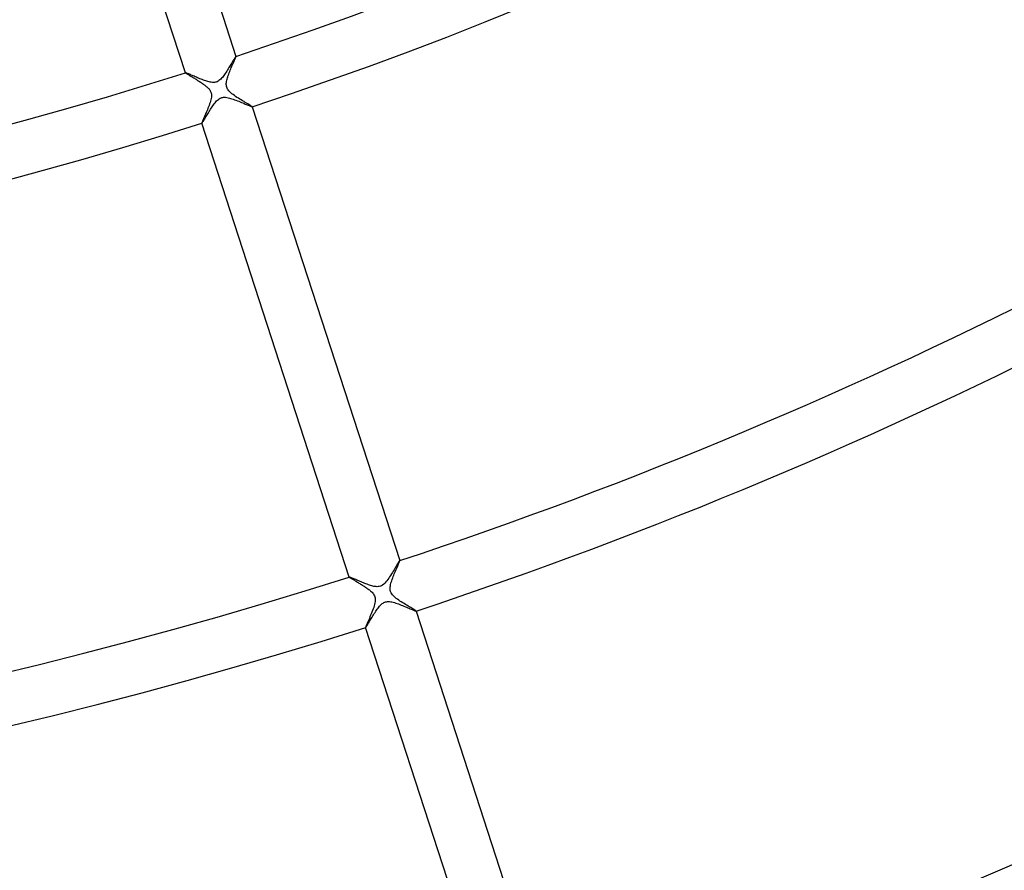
# Model space of a CAD drawing. Header units: millimetres. Extents: x -660 to 660, y -630 to 630.
# Tile 55 of 125: x 84 to 158, y -363 to -299. Entities that reach past the tile are written whole.
import ezdxf

# ---------------------------------------------------------------- set-up
doc = ezdxf.new("R2010")
doc.units = ezdxf.units.MM
doc.layers.add('HIDDEN', color=7, linetype='Continuous')
doc.layers.add('THICK', color=7, linetype='Continuous')

msp = doc.modelspace()

# ---------------------------------------------------------------- linework, layer by layer
at = {"layer": 'HIDDEN'}
for p, q in [((99.836, -302.342), (99.791, -302.419)), ((99.879, -302.27), (99.836, -302.342)), ((99.92, -302.2), (99.879, -302.27)), ((99.958, -302.135), (99.92, -302.2)), ((99.995, -302.074), (99.958, -302.135)), ((100.028, -302.018), (99.995, -302.074)), ((100.058, -301.968), (100.028, -302.018)), ((100.086, -301.924), (100.058, -301.968)), ((100.109, -301.886), (100.086, -301.924)), ((100.129, -301.856), (100.109, -301.886)), ((100.145, -301.833), (100.129, -301.856)), ((100.157, -301.819), (100.145, -301.833)), ((100.165, -301.813), (100.157, -301.819)), ((100.166, -301.813), (100.165, -301.813)), ((100.167, -301.813), (100.166, -301.813)), ((100.168, -301.813), (100.167, -301.813)), ((100.167, -301.813), (100.167, -301.813)), ((100.168, -301.814), (100.168, -301.813)), ((100.168, -301.814), (100.168, -301.814)), ((96.365, -303.048), (96.364, -303.048)), ((96.364, -303.048), (96.364, -303.048)), ((96.364, -303.048), (96.364, -303.049)), ((96.364, -303.049), (96.364, -303.05)), ((96.364, -303.05), (96.364, -303.05)), ((96.366, -303.047), (96.365, -303.048)), ((96.374, -303.047), (96.366, -303.047)), ((96.39, -303.051), (96.374, -303.047)), ((96.412, -303.058), (96.39, -303.051)), ((96.441, -303.069), (96.412, -303.058)), ((96.476, -303.083), (96.441, -303.069)), ((96.517, -303.099), (96.476, -303.083)), ((99.371, -303.092), (99.315, -303.173)), ((99.427, -303.008), (99.371, -303.092)), ((99.483, -302.921), (99.427, -303.008)), ((99.538, -302.834), (99.483, -302.921)), ((99.592, -302.748), (99.538, -302.834)), ((99.644, -302.663), (99.592, -302.748)), ((99.695, -302.579), (99.644, -302.663)), ((99.744, -302.498), (99.695, -302.579)), ((99.791, -302.419), (99.744, -302.498)), ((96.564, -303.119), (96.517, -303.099)), ((96.617, -303.141), (96.564, -303.119)), ((96.674, -303.165), (96.617, -303.141)), ((96.736, -303.192), (96.674, -303.165)), ((96.802, -303.221), (96.736, -303.192)), ((96.872, -303.251), (96.802, -303.221)), ((96.946, -303.283), (96.872, -303.251)), ((97.023, -303.317), (96.946, -303.283)), ((97.103, -303.351), (97.023, -303.317)), ((97.186, -303.387), (97.103, -303.351)), ((97.272, -303.423), (97.186, -303.387)), ((97.36, -303.459), (97.272, -303.423)), ((97.449, -303.496), (97.36, -303.459)), ((97.539, -303.532), (97.449, -303.496)), ((97.629, -303.566), (97.539, -303.532)), ((97.718, -303.6), (97.629, -303.566)), ((97.806, -303.631), (97.718, -303.6)), ((97.892, -303.661), (97.806, -303.631)), ((97.976, -303.688), (97.892, -303.661)), ((98.058, -303.712), (97.976, -303.688)), ((98.14, -303.733), (98.058, -303.712)), ((98.224, -303.752), (98.14, -303.733)), ((98.31, -303.766), (98.224, -303.752)), ((98.396, -303.776), (98.31, -303.766)), ((98.477, -303.778), (98.396, -303.776)), ((98.552, -303.774), (98.477, -303.778)), ((98.621, -303.763), (98.552, -303.774)), ((98.686, -303.746), (98.621, -303.763)), ((98.753, -303.721), (98.686, -303.746)), ((98.819, -303.688), (98.753, -303.721)), ((98.886, -303.645), (98.819, -303.688)), ((98.955, -303.592), (98.886, -303.645)), ((99.022, -303.53), (98.955, -303.592)), ((99.086, -303.464), (99.022, -303.53)), ((99.146, -303.395), (99.086, -303.464)), ((99.202, -303.325), (99.146, -303.395)), ((99.258, -303.251), (99.202, -303.325)), ((99.315, -303.173), (99.258, -303.251)), ((98.536, -305.391), (98.593, -305.319)), ((98.593, -305.319), (98.653, -305.247)), ((98.653, -305.247), (98.716, -305.178)), ((98.716, -305.178), (98.783, -305.113)), ((98.783, -305.113), (98.851, -305.055)), ((98.851, -305.055), (98.918, -305.009)), ((98.918, -305.009), (98.983, -304.972)), ((98.983, -304.972), (99.046, -304.944)), ((99.046, -304.944), (99.109, -304.923)), ((99.109, -304.923), (99.172, -304.909)), ((99.172, -304.909), (99.24, -304.901)), ((99.24, -304.901), (99.315, -304.898)), ((99.315, -304.898), (99.397, -304.902)), ((99.397, -304.902), (99.486, -304.913)), ((99.486, -304.913), (99.579, -304.931)), ((99.579, -304.931), (99.674, -304.953)), ((99.674, -304.953), (99.77, -304.98)), ((99.77, -304.98), (99.868, -305.01)), ((99.868, -305.01), (99.968, -305.044)), ((99.968, -305.044), (100.07, -305.08)), ((100.07, -305.08), (100.174, -305.119)), ((100.174, -305.119), (100.278, -305.16)), ((100.278, -305.16), (100.383, -305.202)), ((100.383, -305.202), (100.488, -305.245)), ((100.488, -305.245), (100.591, -305.288)), ((100.591, -305.288), (100.69, -305.33)), ((98.04, -306.148), (98.091, -306.064)), ((98.091, -306.064), (98.143, -305.979)), ((98.143, -305.979), (98.198, -305.892)), ((98.198, -305.892), (98.253, -305.804)), ((98.253, -305.804), (98.31, -305.716)), ((98.31, -305.716), (98.367, -305.63)), ((98.367, -305.63), (98.423, -305.547)), ((98.423, -305.547), (98.48, -305.467)), ((98.48, -305.467), (98.536, -305.391)), ((100.69, -305.33), (100.784, -305.37)), ((100.784, -305.37), (100.872, -305.407)), ((100.872, -305.407), (100.955, -305.442)), ((100.955, -305.442), (101.031, -305.475)), ((101.031, -305.475), (101.1, -305.504)), ((101.1, -305.504), (101.163, -305.531)), ((101.163, -305.531), (101.22, -305.554)), ((101.22, -305.554), (101.269, -305.574)), ((101.269, -305.574), (101.311, -305.591)), ((101.311, -305.591), (101.346, -305.603)), ((101.346, -305.603), (101.373, -305.612)), ((101.373, -305.612), (101.391, -305.617)), ((101.391, -305.617), (101.401, -305.617)), ((101.401, -305.617), (101.402, -305.617)), ((101.402, -305.617), (101.403, -305.616)), ((101.403, -305.615), (101.403, -305.614)), ((101.403, -305.616), (101.403, -305.615)), ((101.403, -305.615), (101.403, -305.615)), ((101.403, -305.616), (101.403, -305.616)), ((97.622, -306.83), (97.639, -306.807)), ((97.639, -306.807), (97.66, -306.776)), ((97.66, -306.776), (97.685, -306.737)), ((97.685, -306.737), (97.713, -306.692)), ((97.713, -306.692), (97.745, -306.64)), ((97.745, -306.64), (97.779, -306.583)), ((97.779, -306.583), (97.817, -306.521)), ((97.817, -306.521), (97.857, -306.453)), ((97.857, -306.453), (97.9, -306.382)), ((97.9, -306.382), (97.944, -306.307)), ((97.944, -306.307), (97.991, -306.229)), ((97.991, -306.229), (98.04, -306.148)), ((97.599, -306.85), (97.599, -306.851)), ((97.599, -306.851), (97.599, -306.851)), ((97.599, -306.851), (97.6, -306.852)), ((97.6, -306.852), (97.6, -306.852)), ((97.6, -306.852), (97.601, -306.852)), ((97.601, -306.852), (97.602, -306.852)), ((97.602, -306.852), (97.61, -306.845)), ((97.61, -306.845), (97.622, -306.83)), ((112.323, -340.171), (112.274, -340.255)), ((112.368, -340.095), (112.323, -340.171)), ((112.409, -340.028), (112.368, -340.095)), ((112.444, -339.97), (112.409, -340.028)), ((112.474, -339.923), (112.444, -339.97)), ((112.498, -339.888), (112.474, -339.923)), ((112.516, -339.865), (112.498, -339.888)), ((112.526, -339.856), (112.516, -339.865)), ((112.527, -339.855), (112.526, -339.856)), ((112.528, -339.855), (112.527, -339.855)), ((112.528, -339.856), (112.528, -339.855)), ((112.529, -339.856), (112.528, -339.856)), ((112.529, -339.857), (112.529, -339.856)), ((112.529, -339.857), (112.529, -339.857)), ((111.838, -340.973), (111.768, -341.08)), ((111.908, -340.862), (111.838, -340.973)), ((111.976, -340.752), (111.908, -340.862)), ((112.042, -340.645), (111.976, -340.752)), ((112.104, -340.541), (112.042, -340.645)), ((112.164, -340.44), (112.104, -340.541)), ((112.221, -340.345), (112.164, -340.44)), ((112.274, -340.255), (112.221, -340.345)), ((108.726, -341.09), (108.725, -341.091)), ((108.725, -341.091), (108.725, -341.091)), ((108.725, -341.091), (108.725, -341.092)), ((108.725, -341.092), (108.725, -341.093)), ((108.725, -341.093), (108.725, -341.093)), ((108.727, -341.09), (108.726, -341.09)), ((108.736, -341.091), (108.727, -341.09)), ((108.753, -341.095), (108.736, -341.091)), ((108.778, -341.103), (108.753, -341.095)), ((108.81, -341.115), (108.778, -341.103)), ((108.85, -341.131), (108.81, -341.115)), ((108.896, -341.15), (108.85, -341.131)), ((108.949, -341.172), (108.896, -341.15)), ((109.007, -341.196), (108.949, -341.172)), ((109.07, -341.224), (109.007, -341.196)), ((109.139, -341.253), (109.07, -341.224)), ((109.212, -341.285), (109.139, -341.253)), ((109.289, -341.318), (109.212, -341.285)), ((109.37, -341.353), (109.289, -341.318)), ((109.454, -341.389), (109.37, -341.353)), ((109.54, -341.426), (109.454, -341.389)), ((109.627, -341.463), (109.54, -341.426)), ((109.716, -341.5), (109.627, -341.463)), ((109.805, -341.536), (109.716, -341.5)), ((109.895, -341.572), (109.805, -341.536)), ((109.984, -341.607), (109.895, -341.572)), ((110.074, -341.64), (109.984, -341.607)), ((110.162, -341.672), (110.074, -341.64)), ((110.249, -341.702), (110.162, -341.672)), ((110.335, -341.729), (110.249, -341.702)), ((111.236, -341.695), (111.153, -341.745)), ((111.322, -341.629), (111.236, -341.695)), ((111.406, -341.55), (111.322, -341.629)), ((111.484, -341.464), (111.406, -341.55)), ((111.556, -341.376), (111.484, -341.464)), ((111.627, -341.283), (111.556, -341.376)), ((111.697, -341.184), (111.627, -341.283)), ((111.768, -341.08), (111.697, -341.184)), ((110.42, -341.754), (110.335, -341.729)), ((110.502, -341.776), (110.42, -341.754)), ((110.583, -341.794), (110.502, -341.776)), ((110.663, -341.807), (110.583, -341.794)), ((110.744, -341.817), (110.663, -341.807)), ((110.826, -341.82), (110.744, -341.817)), ((110.908, -341.816), (110.826, -341.82)), ((110.989, -341.804), (110.908, -341.816)), ((111.071, -341.78), (110.989, -341.804)), ((111.153, -341.745), (111.071, -341.78)), ((111.074, -343.224), (111.141, -343.158)), ((111.141, -343.158), (111.209, -343.1)), ((111.209, -343.1), (111.276, -343.052)), ((111.276, -343.052), (111.341, -343.015)), ((111.341, -343.015), (111.405, -342.986)), ((111.405, -342.986), (111.469, -342.965)), ((111.469, -342.965), (111.533, -342.951)), ((111.533, -342.951), (111.603, -342.943)), ((111.603, -342.943), (111.679, -342.94)), ((111.679, -342.94), (111.762, -342.945)), ((111.762, -342.945), (111.851, -342.956)), ((111.851, -342.956), (111.944, -342.974)), ((111.944, -342.974), (112.039, -342.996)), ((112.039, -342.996), (112.134, -343.023)), ((112.134, -343.023), (112.231, -343.054)), ((112.231, -343.054), (112.331, -343.087)), ((112.331, -343.087), (112.434, -343.124)), ((112.434, -343.124), (112.537, -343.163)), ((112.537, -343.163), (112.642, -343.204)), ((112.642, -343.204), (112.747, -343.246)), ((110.501, -344.027), (110.555, -343.94)), ((110.555, -343.94), (110.611, -343.852)), ((110.611, -343.852), (110.667, -343.764)), ((110.667, -343.764), (110.724, -343.678)), ((110.724, -343.678), (110.781, -343.595)), ((110.781, -343.595), (110.837, -343.514)), ((110.837, -343.514), (110.894, -343.438)), ((110.894, -343.438), (110.95, -343.365)), ((110.95, -343.365), (111.01, -343.293)), ((111.01, -343.293), (111.074, -343.224)), ((112.747, -343.246), (112.851, -343.289)), ((112.851, -343.289), (112.954, -343.332)), ((112.954, -343.332), (113.053, -343.373)), ((113.053, -343.373), (113.145, -343.412)), ((113.145, -343.412), (113.233, -343.45)), ((113.233, -343.45), (113.315, -343.485)), ((113.315, -343.485), (113.39, -343.517)), ((113.39, -343.517), (113.46, -343.546)), ((113.46, -343.546), (113.523, -343.573)), ((113.523, -343.573), (113.579, -343.596)), ((113.579, -343.596), (113.629, -343.617)), ((113.629, -343.617), (113.672, -343.633)), ((113.672, -343.633), (113.707, -343.646)), ((113.707, -343.646), (113.734, -343.655)), ((113.734, -343.655), (113.752, -343.66)), ((113.752, -343.66), (113.762, -343.66)), ((113.762, -343.66), (113.763, -343.66)), ((113.763, -343.66), (113.763, -343.659)), ((113.763, -343.659), (113.764, -343.659)), ((113.764, -343.658), (113.764, -343.657)), ((113.764, -343.659), (113.764, -343.658)), ((113.764, -343.658), (113.764, -343.658)), ((110.073, -344.736), (110.104, -344.685)), ((110.104, -344.685), (110.139, -344.628)), ((110.139, -344.628), (110.176, -344.566)), ((110.176, -344.566), (110.216, -344.499)), ((110.216, -344.499), (110.258, -344.429)), ((110.258, -344.429), (110.303, -344.354)), ((110.303, -344.354), (110.349, -344.276)), ((110.349, -344.276), (110.398, -344.195)), ((110.398, -344.195), (110.449, -344.112)), ((110.449, -344.112), (110.501, -344.027)), ((109.96, -344.893), (109.96, -344.894)), ((109.96, -344.894), (109.96, -344.894)), ((109.96, -344.894), (109.961, -344.894)), ((109.961, -344.894), (109.961, -344.895)), ((109.961, -344.895), (109.962, -344.895)), ((109.962, -344.895), (109.963, -344.894)), ((109.963, -344.894), (109.971, -344.888)), ((109.971, -344.888), (109.983, -344.874)), ((109.983, -344.874), (109.999, -344.851)), ((109.999, -344.851), (110.02, -344.82)), ((110.02, -344.82), (110.045, -344.782)), ((110.045, -344.782), (110.073, -344.736))]:
    msp.add_line(p, q, dxfattribs=at)
at = {"layer": 'THICK'}
for p, q in [((89.042, -267.571), (100.168, -301.814)), ((96.364, -303.05), (85.238, -268.807)), ((99.934, -302.399), (99.969, -302.318)), ((99.969, -302.318), (100.001, -302.242)), ((100.001, -302.242), (100.032, -302.171)), ((100.032, -302.171), (100.06, -302.105)), ((100.06, -302.105), (100.085, -302.044)), ((100.085, -302.044), (100.108, -301.99)), ((100.108, -301.99), (100.127, -301.942)), ((100.127, -301.942), (100.143, -301.901)), ((100.143, -301.901), (100.155, -301.867)), ((100.155, -301.867), (100.164, -301.842)), ((100.164, -301.842), (100.168, -301.824)), ((100.168, -301.824), (100.168, -301.814)), ((96.364, -303.05), (96.368, -303.056)), ((96.368, -303.056), (96.377, -303.064)), ((96.377, -303.064), (96.391, -303.075)), ((96.391, -303.075), (96.41, -303.088)), ((96.41, -303.088), (96.433, -303.104)), ((99.629, -303.151), (99.666, -303.052)), ((99.666, -303.052), (99.705, -302.952)), ((99.705, -302.952), (99.744, -302.853)), ((99.744, -302.853), (99.784, -302.756)), ((99.784, -302.756), (99.823, -302.662)), ((99.823, -302.662), (99.861, -302.571)), ((99.861, -302.571), (99.898, -302.483)), ((99.898, -302.483), (99.934, -302.399)), ((96.433, -303.104), (96.46, -303.121)), ((96.46, -303.121), (96.491, -303.141)), ((96.491, -303.141), (96.527, -303.163)), ((96.527, -303.163), (96.566, -303.187)), ((96.566, -303.187), (96.608, -303.213)), ((96.608, -303.213), (96.653, -303.24)), ((96.653, -303.24), (96.701, -303.269)), ((96.701, -303.269), (96.752, -303.299)), ((96.752, -303.299), (96.805, -303.331)), ((96.805, -303.331), (96.86, -303.364)), ((96.86, -303.364), (96.917, -303.398)), ((96.917, -303.398), (96.976, -303.433)), ((96.976, -303.433), (97.036, -303.469)), ((97.036, -303.469), (97.097, -303.506)), ((97.097, -303.506), (97.159, -303.543)), ((97.159, -303.543), (97.221, -303.582)), ((97.221, -303.582), (97.284, -303.621)), ((97.284, -303.621), (97.348, -303.66)), ((97.348, -303.66), (97.411, -303.7)), ((97.411, -303.7), (97.475, -303.741)), ((97.475, -303.741), (97.538, -303.782)), ((97.538, -303.782), (97.6, -303.824)), ((97.6, -303.824), (97.66, -303.865)), ((99.447, -303.858), (99.454, -303.782)), ((99.454, -303.782), (99.466, -303.702)), ((99.466, -303.702), (99.484, -303.618)), ((99.484, -303.618), (99.506, -303.53)), ((99.506, -303.53), (99.532, -303.439)), ((99.532, -303.439), (99.561, -303.344)), ((99.561, -303.344), (99.594, -303.248)), ((99.594, -303.248), (99.629, -303.151)), ((97.66, -303.865), (97.72, -303.906)), ((97.72, -303.906), (97.778, -303.948)), ((97.778, -303.948), (97.833, -303.99)), ((97.833, -303.99), (97.887, -304.031)), ((97.887, -304.031), (97.938, -304.073)), ((97.938, -304.073), (97.986, -304.114)), ((97.986, -304.114), (98.032, -304.156)), ((98.032, -304.156), (98.077, -304.2)), ((98.077, -304.2), (98.12, -304.246)), ((98.12, -304.246), (98.162, -304.296)), ((98.162, -304.296), (98.2, -304.348)), ((98.2, -304.348), (98.235, -304.404)), ((98.235, -304.404), (98.265, -304.462)), ((98.265, -304.462), (98.288, -304.522)), ((98.288, -304.522), (98.306, -304.583)), ((99.445, -303.931), (99.447, -303.858)), ((99.449, -304.002), (99.445, -303.931)), ((99.46, -304.071), (99.449, -304.002)), ((99.478, -304.139), (99.46, -304.071)), ((99.503, -304.207), (99.478, -304.139)), ((99.538, -304.275), (99.503, -304.207)), ((99.583, -304.345), (99.538, -304.275)), ((99.64, -304.417), (99.583, -304.345)), ((99.709, -304.49), (99.64, -304.417)), ((99.786, -304.562), (99.709, -304.49)), ((99.87, -304.632), (99.786, -304.562)), ((98.221, -305.292), (98.185, -305.4)), ((98.253, -305.186), (98.221, -305.292)), ((98.281, -305.082), (98.253, -305.186)), ((98.302, -304.981), (98.281, -305.082)), ((98.317, -304.884), (98.302, -304.981)), ((98.306, -304.583), (98.318, -304.647)), ((98.324, -304.795), (98.317, -304.884)), ((98.318, -304.647), (98.324, -304.717)), ((98.324, -304.717), (98.324, -304.795)), ((99.959, -304.701), (99.87, -304.632)), ((100.052, -304.768), (99.959, -304.701)), ((100.15, -304.836), (100.052, -304.768)), ((100.251, -304.903), (100.15, -304.836)), ((100.356, -304.97), (100.251, -304.903)), ((100.463, -305.037), (100.356, -304.97)), ((100.57, -305.102), (100.463, -305.037)), ((100.676, -305.167), (100.57, -305.102)), ((100.781, -305.229), (100.676, -305.167)), ((100.881, -305.289), (100.781, -305.229)), ((100.977, -305.345), (100.881, -305.289)), ((97.926, -306.056), (97.881, -306.161)), ((97.971, -305.949), (97.926, -306.056)), ((98.017, -305.839), (97.971, -305.949)), ((98.061, -305.729), (98.017, -305.839)), ((98.105, -305.618), (98.061, -305.729)), ((98.146, -305.508), (98.105, -305.618)), ((98.185, -305.4), (98.146, -305.508)), ((101.065, -305.398), (100.977, -305.345)), ((101.146, -305.446), (101.065, -305.398)), ((101.218, -305.489), (101.146, -305.446)), ((101.28, -305.527), (101.218, -305.489)), ((101.331, -305.559), (101.28, -305.527)), ((101.369, -305.584), (101.331, -305.559)), ((101.393, -305.603), (101.369, -305.584)), ((101.403, -305.614), (101.393, -305.603)), ((101.403, -305.614), (112.529, -339.857)), ((97.619, -306.777), (97.607, -306.813)), ((97.638, -306.73), (97.619, -306.777)), ((97.661, -306.673), (97.638, -306.73)), ((97.689, -306.606), (97.661, -306.673)), ((97.721, -306.531), (97.689, -306.606)), ((97.757, -306.448), (97.721, -306.531)), ((97.796, -306.358), (97.757, -306.448)), ((97.838, -306.262), (97.796, -306.358)), ((97.881, -306.161), (97.838, -306.262)), ((97.6, -306.837), (97.599, -306.85)), ((108.725, -341.093), (97.599, -306.85)), ((97.607, -306.813), (97.6, -306.837)), ((112.35, -340.312), (112.383, -340.237)), ((112.383, -340.237), (112.412, -340.167)), ((112.412, -340.167), (112.439, -340.103)), ((112.439, -340.103), (112.464, -340.045)), ((112.464, -340.045), (112.484, -339.994)), ((112.484, -339.994), (112.502, -339.95)), ((112.502, -339.95), (112.515, -339.914)), ((112.515, -339.914), (112.524, -339.886)), ((112.524, -339.886), (112.529, -339.867)), ((112.529, -339.867), (112.529, -339.857)), ((112.04, -341.059), (112.081, -340.956)), ((112.081, -340.956), (112.122, -340.854)), ((112.122, -340.854), (112.162, -340.755)), ((112.162, -340.755), (112.202, -340.659)), ((112.202, -340.659), (112.242, -340.567)), ((112.242, -340.567), (112.279, -340.478)), ((112.279, -340.478), (112.316, -340.393)), ((112.316, -340.393), (112.35, -340.312)), ((108.725, -341.093), (108.729, -341.099)), ((108.729, -341.099), (108.738, -341.107)), ((108.738, -341.107), (108.751, -341.117)), ((108.751, -341.117), (108.77, -341.13)), ((108.77, -341.13), (108.793, -341.146)), ((108.793, -341.146), (108.82, -341.164)), ((108.82, -341.164), (108.851, -341.183)), ((108.851, -341.183), (108.886, -341.205)), ((108.886, -341.205), (108.924, -341.228)), ((108.924, -341.228), (108.966, -341.254)), ((108.966, -341.254), (109.011, -341.281)), ((109.011, -341.281), (109.059, -341.31)), ((109.059, -341.31), (109.11, -341.34)), ((109.11, -341.34), (109.162, -341.371)), ((109.162, -341.371), (109.217, -341.404)), ((109.217, -341.404), (109.274, -341.438)), ((109.274, -341.438), (109.333, -341.474)), ((109.333, -341.474), (109.394, -341.51)), ((109.394, -341.51), (109.456, -341.547)), ((109.456, -341.547), (109.519, -341.586)), ((109.519, -341.586), (109.582, -341.625)), ((109.582, -341.625), (109.646, -341.664)), ((109.646, -341.664), (109.71, -341.704)), ((109.71, -341.704), (109.773, -341.744)), ((111.826, -341.749), (111.845, -341.66)), ((111.845, -341.66), (111.868, -341.566)), ((111.868, -341.566), (111.896, -341.469)), ((111.896, -341.469), (111.928, -341.369)), ((111.928, -341.369), (111.963, -341.267)), ((111.963, -341.267), (112, -341.164)), ((112, -341.164), (112.04, -341.059)), ((109.773, -341.744), (109.836, -341.784)), ((109.836, -341.784), (109.898, -341.824)), ((109.898, -341.824), (109.959, -341.865)), ((109.959, -341.865), (110.019, -341.905)), ((110.019, -341.905), (110.077, -341.946)), ((110.077, -341.946), (110.133, -341.986)), ((110.133, -341.986), (110.187, -342.027)), ((110.187, -342.027), (110.239, -342.067)), ((110.239, -342.067), (110.289, -342.107)), ((110.289, -342.107), (110.336, -342.147)), ((110.336, -342.147), (110.387, -342.193)), ((110.387, -342.193), (110.44, -342.244)), ((110.44, -342.244), (110.492, -342.302)), ((110.492, -342.302), (110.543, -342.365)), ((110.543, -342.365), (110.588, -342.432)), ((110.588, -342.432), (110.625, -342.503)), ((111.806, -341.977), (111.807, -341.907)), ((111.81, -342.044), (111.806, -341.977)), ((111.807, -341.907), (111.814, -341.831)), ((111.82, -342.108), (111.81, -342.044)), ((111.814, -341.831), (111.826, -341.749)), ((111.835, -342.171), (111.82, -342.108)), ((111.857, -342.234), (111.835, -342.171)), ((111.886, -342.296), (111.857, -342.234)), ((111.925, -342.36), (111.886, -342.296)), ((111.973, -342.426), (111.925, -342.36)), ((112.034, -342.496), (111.973, -342.426)), ((110.633, -343.16), (110.601, -343.271)), ((110.625, -342.503), (110.654, -342.578)), ((110.658, -343.049), (110.633, -343.16)), ((110.654, -342.578), (110.673, -342.657)), ((110.676, -342.941), (110.658, -343.049)), ((110.673, -342.657), (110.684, -342.743)), ((110.685, -342.838), (110.676, -342.941)), ((110.684, -342.743), (110.685, -342.838)), ((112.104, -342.566), (112.034, -342.496)), ((112.182, -342.635), (112.104, -342.566)), ((112.267, -342.703), (112.182, -342.635)), ((112.357, -342.771), (112.267, -342.703)), ((112.451, -342.837), (112.357, -342.771)), ((112.548, -342.903), (112.451, -342.837)), ((112.649, -342.97), (112.548, -342.903)), ((112.753, -343.035), (112.649, -342.97)), ((112.857, -343.1), (112.753, -343.035)), ((112.962, -343.164), (112.857, -343.1)), ((113.065, -343.226), (112.962, -343.164)), ((110.386, -343.861), (110.336, -343.981)), ((110.435, -343.74), (110.386, -343.861)), ((110.481, -343.619), (110.435, -343.74)), ((110.525, -343.5), (110.481, -343.619)), ((110.565, -343.384), (110.525, -343.5)), ((110.601, -343.271), (110.565, -343.384)), ((113.166, -343.287), (113.065, -343.226)), ((113.264, -343.344), (113.166, -343.287)), ((113.356, -343.399), (113.264, -343.344)), ((113.441, -343.449), (113.356, -343.399)), ((113.519, -343.495), (113.441, -343.449)), ((113.588, -343.537), (113.519, -343.495)), ((113.647, -343.573), (113.588, -343.537)), ((113.695, -343.604), (113.647, -343.573)), ((113.731, -343.628), (113.695, -343.604)), ((113.754, -343.646), (113.731, -343.628)), ((113.764, -343.657), (113.754, -343.646)), ((113.764, -343.657), (124.272, -375.998)), ((110.034, -344.687), (110.006, -344.754)), ((110.067, -344.61), (110.034, -344.687)), ((110.104, -344.523), (110.067, -344.61)), ((110.145, -344.428), (110.104, -344.523)), ((110.19, -344.325), (110.145, -344.428)), ((110.237, -344.215), (110.19, -344.325)), ((110.286, -344.099), (110.237, -344.215)), ((110.336, -343.981), (110.286, -344.099)), ((109.961, -344.879), (109.96, -344.893)), ((120.468, -377.234), (109.96, -344.893)), ((109.969, -344.85), (109.961, -344.879)), ((109.985, -344.808), (109.969, -344.85)), ((110.006, -344.754), (109.985, -344.808))]:
    msp.add_line(p, q, dxfattribs=at)
for radius, start, end in [(318, 288.35988, 323.6401), (322, 288.35541, 323.64457), (358, 288.31971, 323.68032), (362, 288.31616, 323.68387), (396, 288.289, 323.71097), (400, 288.28648, 323.71349), (405.75, 288.28241, 323.71756), (409.75, 288.27966, 323.72031), (416.5, 288.27411, 323.72587), (420.5, 288.2725, 323.72747), (427.25, 288.26803, 323.73194), (431.25, 288.26574, 323.73429), (438, 288.26162, 323.73842), (442, 288.25927, 323.74071), (448.75, 288.25486, 323.74518), (452.75, 288.25308, 323.7469), (459.5, 288.24781, 323.75223), (463.5, 288.24723, 323.75274), (470.25, 288.24047, 323.75956), (474.25, 288.24162, 323.75836), (481, 288.23285, 323.76718), (485, 288.23629, 323.76374), (491.75, 288.22495, 323.77509), (495.75, 288.23113, 323.76884), (502.5, 288.21675, 323.78328), (318, 252.35991, 287.64007), (322, 252.35544, 287.64454), (358, 252.31969, 287.68029), (362, 252.31613, 287.68385)]:
    msp.add_arc((0, 0), radius, start, end, dxfattribs=at)

doc.saveas('drawing.dxf')
